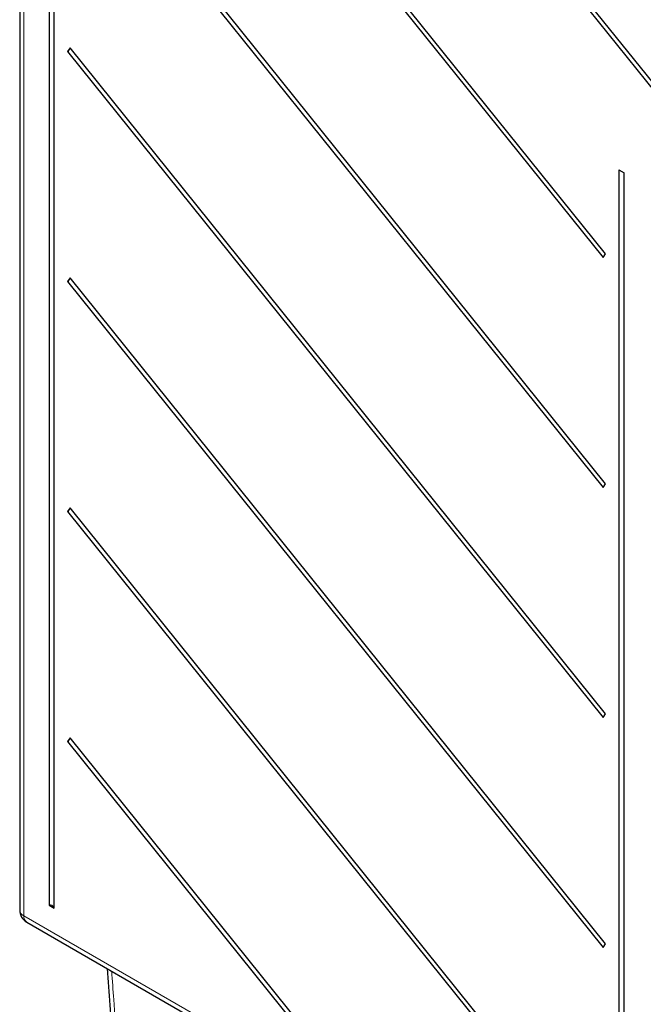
# Paper-space layout 'Blatt4' of a CAD drawing. Header units: millimetres. Extents: x 5 to 418, y 2 to 292.
# Tile 10 of 88: x 113 to 135, y 142 to 177. Entities that reach past the tile are written whole.
import ezdxf

# ---------------------------------------------------------------- set-up
doc = ezdxf.new("R2010")
doc.units = ezdxf.units.MM

psp = doc.layouts.new('Blatt4')

# ---------------------------------------------------------------- linework, layer by layer
at = {"color": 7, "linetype": 'Continuous', "lineweight": 25}
for p, q in [((112.618, 214.308), (112.618, 145.167)), ((113.659, 206.746), (113.659, 145.342)), ((113.846, 145.234), (113.846, 206.638)), ((114.313, 200.144), (140.421, 167.666)), ((140.513, 167.797), (114.405, 200.275)), ((114.313, 191.979), (133.324, 168.329)), ((133.415, 168.46), (114.405, 192.109)), ((133.415, 160.295), (114.405, 183.944)), ((114.313, 183.813), (133.324, 160.164)), ((114.405, 175.779), (114.313, 175.648)), ((114.313, 175.648), (133.324, 151.999)), ((133.415, 152.129), (114.405, 175.779)), ((133.882, 171.441), (133.882, 133.667)), ((133.882, 171.441), (134.069, 171.333)), ((134.069, 133.559), (134.069, 171.333)), ((133.324, 168.329), (133.415, 168.46)), ((114.405, 167.613), (114.313, 167.482)), ((114.313, 167.482), (133.324, 143.833)), ((133.415, 143.964), (114.405, 167.613)), ((133.324, 160.164), (133.415, 160.295)), ((114.405, 159.448), (114.313, 159.317)), ((133.415, 135.798), (114.405, 159.448)), ((114.313, 159.317), (133.324, 135.668)), ((133.324, 151.999), (133.415, 152.129)), ((114.405, 151.282), (114.313, 151.152)), ((114.313, 151.152), (123.593, 139.607)), ((123.685, 139.738), (114.405, 151.282)), ((113.659, 145.342), (113.846, 145.234)), ((112.868, 144.734), (135.35, 131.756)), ((133.324, 143.833), (133.415, 143.964))]:
    psp.add_line(p, q, dxfattribs=at)
at = {"color": 7, "linetype": 'Continuous', "lineweight": 18}
for p, q in [((112.765, 214.104), (112.765, 144.963)), ((112.765, 144.963), (135.246, 131.985))]:
    psp.add_line(p, q, dxfattribs=at)
at = {"color": 7, "linetype": 'Continuous', "lineweight": 25}
for centre, radius, start, end in [((114.201, 175.832), 0.216, 301.1455, 344.2068), ((114.201, 167.667), 0.216, 301.1455, 344.2068), ((114.201, 159.501), 0.216, 301.1455, 344.2068), ((114.201, 151.336), 0.216, 301.1455, 344.2068), ((113.118, 145.167), 0.5, 180, 240.0027), ((113.682, 145.166), 0.178, 22.6329, 97.3724)]:
    psp.add_arc(centre, radius, start, end, dxfattribs=at)
at = {"color": 7, "linetype": 'Continuous', "lineweight": 18}
for centre, start, end in [((112.859, 145.185), 184.2707, 247.0494), ((113.004, 144.933), 172.9554, 235.7325)]:
    psp.add_arc(centre, 0.241, start, end, dxfattribs=at)
at = {"color": 7, "linetype": 'Continuous', "lineweight": 25}
psp.add_open_spline([(115.725, 143.085), (115.787, 142.223), (115.954, 139.913), (116.151, 137.627), (116.274, 136.194)], degree=3, knots=[0, 0, 0, 0, 0.373303, 1, 1, 1, 1], dxfattribs=at)
at = {"color": 7, "linetype": 'Continuous', "lineweight": 18}
psp.add_open_spline([(115.883, 142.993), (115.907, 142.657), (116.004, 141.313), (116.189, 138.973), (116.358, 136.976), (116.443, 135.978)], degree=3, knots=[0, 0, 0, 0, 0.143134, 0.571559, 1, 1, 1, 1], dxfattribs=at)

doc.saveas('drawing.dxf')
